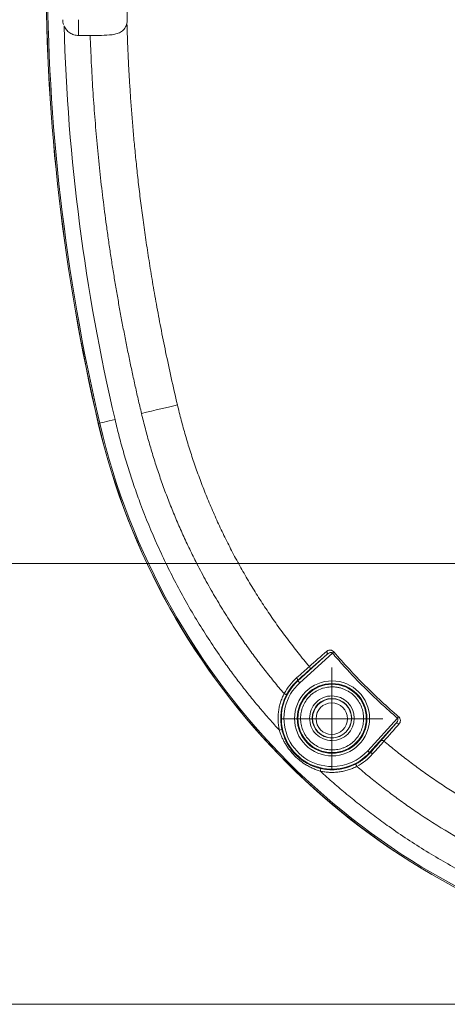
# Model space of a CAD drawing. Header units: millimetres. Extents: x 0 to 420, y 0 to 297.
# Tile 3 of 106: x 44 to 64, y 26 to 72. Entities that reach past the tile are written whole.
import ezdxf

# ---------------------------------------------------------------- set-up
doc = ezdxf.new("R2010")
doc.units = ezdxf.units.MM
doc.styles.add('SLDTEXTSTYLE0', font='TXT', dxfattribs={"width": 0.75})
doc.dimstyles.new('SLDDIMSTYLE1', dxfattribs={"dimtxt": 3.5, "dimasz": 3.302, "dimexe": 0, "dimexo": 0.0625, "dimgap": 0.875, "dimtad": 2, "dimdec": 6, "dimlfac": 2, "dimrnd": 1e-09, "dimzin": 12, "dimdsep": 46, "dimtxsty": 'SLDTEXTSTYLE0', "dimsah": 1, "dimcen": 0.09, "dimadec": 0, "dimazin": 3, "dimtfac": 1, "dimtofl": 0, "dimtmove": 0, "dimatfit": 3, "dimfxl": 1, "dimfrac": 2, "dimtolj": 1, "dimtzin": 12, "dimarcsym": 0})

# ---------------------------------------------------------------- blocks, each defined once
blk = doc.blocks.new('_D_2')
at = {"color": 7, "linetype": 'Continuous', "lineweight": 0}
for p, q in [((93.373, 123.998), (26.905, 123.998)), ((27.905, 123.998), (27.905, 25.511)), ((93.373, 25.511), (26.905, 25.511))]:
    blk.add_line(p, q, dxfattribs=at)
for points in [[(27.905, 123.998), (27.397, 120.696), (28.413, 120.696)], [(27.905, 25.511), (28.413, 28.813), (27.397, 28.813)]]:
    blk.add_solid(points, dxfattribs=at)
at = {"color": 7, "linetype": 'Continuous', "lineweight": 0, "insert": (23.393, 70.876), "char_height": 3.5, "attachment_point": 1, "rotation": 90, "style": 'SLDTEXTSTYLE0'}
blk.add_mtext('197', dxfattribs=at)
blk = doc.blocks.new('_D_4')
at = {"color": 7, "linetype": 'Continuous', "lineweight": 0}
for p, q in [((93.373, 103.005), (36.013, 103.005)), ((37.013, 103.005), (37.013, 46.505)), ((93.373, 46.505), (36.013, 46.505))]:
    blk.add_line(p, q, dxfattribs=at)
for points in [[(37.013, 103.005), (36.505, 99.703), (37.521, 99.703)], [(37.013, 46.505), (37.521, 49.807), (36.505, 49.807)]]:
    blk.add_solid(points, dxfattribs=at)
at = {"color": 7, "linetype": 'Continuous', "lineweight": 0, "insert": (32.502, 70.876), "char_height": 3.5, "attachment_point": 1, "rotation": 90, "style": 'SLDTEXTSTYLE0'}
blk.add_mtext('113', dxfattribs=at)
blk = doc.blocks.new('SW_CENTERMARKSYMBOL_0')
at = {"color": 0, "linetype": 'Continuous', "lineweight": 0}
for p, q in [((0, 1.25), (0, 2.4325)), ((0, 0), (0, 1.25)), ((-1.25, 0), (-2.4325, 0)), ((0, 0), (-1.25, 0)), ((0, 0), (0, -1.25)), ((0, 0), (1.25, 0)), ((1.25, 0), (2.4325, 0)), ((0, -1.25), (0, -2.4325))]:
    blk.add_line(p, q, dxfattribs=at)

msp = doc.modelspace()

# ---------------------------------------------------------------- linework, layer by layer
at = {"color": 7, "linetype": 'Continuous', "lineweight": 15}
for p, q in [((46.67302448, 72.40471), (46.67302448, 71.65470475)), ((46.67302448, 71.65470475), (47.22703475, 71.65470475)), ((47.6183318, 53.17627395), (47.68009338, 53.19071317)), ((57.20525835, 40.82380736), (58.76191933, 42.23794246)), ((57.12121952, 40.91631377), (58.49906657, 42.16801131)), ((58.49906657, 42.16801131), (57.68057186, 41.44973064)), ((57.10267689, 40.93671346), (57.12121952, 40.91631377)), ((61.85626093, 39.14359713), (60.44211652, 37.58694733)), ((61.78632606, 38.88075555), (60.53462479, 37.50290478)), ((61.06804352, 38.06224967), (61.78632606, 38.88075555)), ((60.53462479, 37.50290478), (60.55503566, 37.48436773))]:
    msp.add_line(p, q, dxfattribs=at)
at = {"color": 7, "linetype": 'Continuous', "lineweight": 15, "flags": 128}
for points in [[(49.6713132, 53.64962423), (49.90807775, 53.70589102), (50.14259223, 53.76160646), (50.3726289, 53.81627882), (50.59600849, 53.86935676), (50.81060011, 53.92034853), (51.01437349, 53.9687773), (51.20539147, 54.01416624), (51.38183612, 54.05608321)], [(47.68009338, 53.19071317), (47.69627604, 53.19449807), (47.73929197, 53.20455635), (47.80752439, 53.22050059), (47.89841402, 53.24174965), (48.00853733, 53.26749886), (48.13376296, 53.29677964), (48.26937843, 53.32847441), (48.41029126, 53.36142087)], [(58.76191933, 42.23794246), (58.77112265, 42.24584008), (58.7802403, 42.25367809), (58.78918472, 42.26135219), (58.7978721, 42.26880277), (58.80621861, 42.27597023), (58.8141479, 42.28278006), (58.82158357, 42.28915775), (58.82845674, 42.29505861)], [(57.05454241, 41.05960334), (57.06977512, 41.0411557), (57.08311539, 41.02226103), (57.09406961, 41.00361968), (57.10223172, 40.985932), (57.10729997, 40.96983874), (57.10908625, 40.95595086), (57.10752722, 40.94477499), (57.10267689, 40.93671346)], [(57.12121952, 40.91631377), (57.12308217, 40.91425741), (57.12803308, 40.90880359), (57.13588599, 40.90016091), (57.1463466, 40.88865722), (57.15902004, 40.87469483), (57.17343319, 40.85883999), (57.18904029, 40.84165895), (57.20525835, 40.82380736)], [(56.57122139, 40.2493974), (56.56876083, 40.250664), (56.56221736, 40.25404656), (56.55183684, 40.25939608), (56.53801042, 40.26653374), (56.52125966, 40.27516151), (56.50221038, 40.28499628), (56.48157973, 40.29563571), (56.46014441, 40.30669237)], [(61.85626093, 39.14359713), (61.86416227, 39.15280605), (61.87198911, 39.16192556), (61.87966693, 39.17086626), (61.88712496, 39.17955363), (61.89429056, 39.18789828), (61.90109666, 39.1958257), (61.90747995, 39.20326138), (61.91338081, 39.21014572)], [(60.44211652, 37.58694733), (60.45996811, 37.57071996), (60.47715101, 37.55511845), (60.49301516, 37.54070902), (60.50696637, 37.52802814), (60.51848125, 37.51756752), (60.52712578, 37.50971461), (60.53257588, 37.50476742), (60.53462479, 37.50290478)], [(60.67792553, 37.43622208), (60.65947231, 37.45146597), (60.64057577, 37.46480251), (60.62193628, 37.47575486), (60.60424674, 37.4839207), (60.58815721, 37.48898709), (60.57426747, 37.49077523), (60.56308973, 37.48921061), (60.55503566, 37.48436773)], [(58.18683509, 36.61723936), (58.19207843, 36.6407832), (58.1971262, 36.66343296), (58.20178654, 36.68435419), (58.20588436, 36.70275712), (58.20926692, 36.71794141), (58.21180571, 36.7293408), (58.21340572, 36.73652316), (58.21400922, 36.73923517)], [(59.92500339, 36.84182966), (59.91394859, 36.86325753), (59.90330729, 36.88389564), (59.8934837, 36.90293932), (59.88484289, 36.91968823), (59.87771269, 36.93351651), (59.87235945, 36.94390262), (59.86898433, 36.95044423), (59.86771401, 36.95290292)]]:
    msp.add_lwpolyline(points, dxfattribs=at)
at = {"color": 8, "linetype": 'Continuous', "lineweight": 15, "flags": 128}
msp.add_lwpolyline([(47.6183318, 53.17627395), (47.6142228, 53.17532027), (47.61188332, 53.17476893)], dxfattribs=at)
at = {"color": 7, "linetype": 'Continuous', "lineweight": 15}
for centre, radius in [((58.74604764, 39.12773119), 1.66213009), ((58.74604764, 39.12773119), 1.6271438), ((58.73916652, 39.13461232), 0.94031126), ((58.73916652, 39.13461232), 0.92721996), ((58.73916652, 39.13461232), 0.92720092), ((58.73228539, 39.11396895), 0.75)]:
    msp.add_circle(centre, radius, dxfattribs=at)
for centre, radius, start, end in [((139.92302399, 74.75470755), 94.8, 166.842040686, 193.157959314), ((139.92302399, 74.75470755), 94.79337819, 166.842040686, 193.157959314), ((139.92302399, 74.75470755), 94.72995127, 166.842040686, 193.157959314), ((46.67302399, 72.40470755), 0.75, 180, 197.869208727), ((80.47581891, 60.85750247), 33.75, 193.157959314, 256.842040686), ((80.47581891, 60.85750247), 33.74337819, 193.157959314, 256.842040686), ((80.47581891, 60.85750247), 33.67995127, 193.157959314, 256.842040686), ((58.40780615, 42.2330958), 0.11209127, 324.504550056, 48.527259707), ((57.58928762, 41.51481997), 0.11211348, 324.509602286, 48.545179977), ((58.74604764, 39.12773119), 2.4164177, 132.253487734, 317.746512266), ((58.74604764, 39.12773119), 2.44704022, 152.717564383, 192.557632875), ((57.11342974, 34.91566514), 3.756859, 101.607195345, 103.513399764), ((61.85140525, 38.78946396), 0.11211359, 41.48011626, 125.483995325), ((61.13313555, 37.97099813), 0.11208842, 41.44383365, 125.501222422), ((58.74604764, 39.12773119), 2.44704022, 257.442367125, 297.282435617)]:
    msp.add_arc(centre, radius, start, end, dxfattribs=at)
for points, knots in [([(48.99025919, 77.10470755), (48.96946359, 76.33145264), (48.95881043, 75.54964157), (48.95881043, 73.95977352), (48.96946359, 73.17796245), (48.99025919, 72.40470755)], [0.490977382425, 0.490977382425, 0.490977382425, 0.490977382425, 0.499999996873, 0.499999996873, 0.509022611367, 0.509022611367, 0.509022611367, 0.509022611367]), ([(47.22703571, 71.65470755), (47.40854772, 71.65470755), (47.58707472, 71.65396799), (47.93821303, 71.6599391), (48.11172557, 71.66664663), (48.35468525, 71.70291737), (48.43386916, 71.71970089), (48.58325491, 71.7682212), (48.6530528, 71.79959332), (48.78102096, 71.88586793), (48.83685861, 71.93943035), (48.92700651, 72.07406108), (48.959673, 72.15336823), (48.97679206, 72.24137401)], [0, 0, 0, 0, 0.25, 0.25, 0.5, 0.5, 0.625, 0.625, 0.75, 0.75, 0.875, 0.875, 1, 1, 1, 1]), ([(48.9767926, 72.24137396), (48.98358236, 72.02095105), (48.99736761, 71.57342622), (49.0249884, 70.89220432), (49.05858302, 70.19069894), (49.09908286, 69.46842887), (49.14684878, 68.72482688), (49.2025817, 67.95927823), (49.2669398, 67.17108049), (49.34063249, 66.35939462), (49.42439788, 65.52322895), (49.51900894, 64.66138385), (49.62532088, 63.77228379), (49.74460709, 62.85394265), (49.87824513, 61.90392397), (50.02772729, 60.9194451), (50.19468554, 59.8973352), (50.38091274, 58.83348539), (50.58911487, 57.72256623), (50.82310256, 56.5575019), (51.08578889, 55.32837353), (51.28111368, 54.48895299), (51.38183687, 54.05608877)], [0, 0, 0, 0, 0.0360035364, 0.0730980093, 0.1113071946, 0.1506628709, 0.1912009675, 0.2329578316, 0.275976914, 0.320310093, 0.3660182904, 0.4131720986, 0.4618596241, 0.5122060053, 0.564358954, 0.6184854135, 0.674772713, 0.7334384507, 0.7948086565, 0.85929597, 0.9274431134, 1, 1, 1, 1]), ([(46.67302399, 71.65470755), (46.59872631, 71.65470755), (46.52626836, 71.66551027), (46.38496185, 71.70830965), (46.31786094, 71.74005701), (46.19559747, 71.82164232), (46.14011404, 71.87190372), (46.04703785, 71.98516698), (46.00834444, 72.04943125), (45.97995104, 72.11808954)], [0, 0, 0, 0, 0.25, 0.25, 0.5, 0.5, 0.75, 0.75, 1, 1, 1, 1]), ([(49.6713146, 53.64962364), (49.61750745, 53.87824808), (49.50994784, 54.33526461), (49.35519006, 55.02195847), (49.20536176, 55.70904728), (49.06092773, 56.39664148), (48.9217636, 57.08471151), (48.78790266, 57.77326527), (48.65933601, 58.46230064), (48.53606603, 59.15181818), (48.4180921, 59.84181773), (48.30541435, 60.53229935), (48.19803286, 61.22326291), (48.09594724, 61.91470882), (47.97122232, 62.80635109), (47.83057171, 63.89840598), (47.68274009, 65.19119056), (47.55362268, 66.48392726), (47.44309628, 67.77660998), (47.35161804, 69.06925493), (47.27748527, 70.3618025), (47.24384802, 71.22384703), (47.22703571, 71.65470755)], [0, 0, 0, 0, 0.03871479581, 0.0773902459, 0.11602851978, 0.15463179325, 0.193202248, 0.23174207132, 0.27025345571, 0.30873859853, 0.34719970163, 0.38563897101, 0.42405861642, 0.46246085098, 0.50084789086, 0.57246233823, 0.64395010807, 0.71532574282, 0.78660385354, 0.85779911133, 0.92892623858, 1, 1, 1, 1]), ([(51.38183687, 54.05608877), (51.41083264, 53.93546572), (51.46899494, 53.6935093), (51.56222911, 53.33093519), (51.66024132, 52.96738815), (51.76350068, 52.60306776), (51.87195082, 52.2380477), (51.98567625, 51.87243419), (52.10472221, 51.5063233), (52.22914338, 51.13981253), (52.35899065, 50.77299765), (52.49431344, 50.40597759), (52.63515214, 50.03886873), (52.78152886, 49.67180492), (52.93345898, 49.30493697), (53.0909559, 48.9384174), (53.25403257, 48.57239695), (53.42270142, 48.20702463), (53.5969744, 47.84244774), (53.77686291, 47.47881177), (53.96237802, 47.11626062), (54.15352832, 46.75493871), (54.35031471, 46.39500714), (54.55268915, 46.03662725), (54.76059063, 45.67997559), (54.97395671, 45.32523199), (55.1927251, 44.97257393), (55.41683392, 44.62217669), (55.64622179, 44.27421342), (55.88082732, 43.92885483), (56.12059081, 43.58627043), (56.36544796, 43.24662422), (56.61534671, 42.91009953), (56.87014929, 42.57683157), (57.12981755, 42.24706006), (57.39380264, 41.92059927), (57.57360969, 41.70609117), (57.66350953, 41.59884153)], [0, 0, 0, 0, 0.0264324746, 0.0530205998, 0.0797623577, 0.1066560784, 0.1337002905, 0.1608937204, 0.1882352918, 0.2157241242, 0.2433595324, 0.2711410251, 0.2990674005, 0.3271342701, 0.355336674, 0.3836698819, 0.4121293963, 0.4407109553, 0.4694105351, 0.4982243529, 0.5271488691, 0.5561807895, 0.5853164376, 0.614548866, 0.6438701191, 0.6732724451, 0.7027483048, 0.7322903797, 0.7618915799, 0.791545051, 0.8212441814, 0.8509826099, 0.8807541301, 0.9105509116, 0.9403636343, 0.97018304, 1, 1, 1, 1]), ([(56.46014377, 40.30668686), (56.3780499, 40.40320309), (56.21393265, 40.59615268), (55.97223563, 40.88915128), (55.73397092, 41.18458927), (55.49945003, 41.48273341), (55.26858958, 41.78351227), (55.04141198, 42.08694496), (54.81791102, 42.3930263), (54.59808917, 42.70175786), (54.38194285, 43.0131384), (54.06316652, 43.48431776), (53.65138318, 44.12104997), (53.16081216, 44.93142356), (52.69497088, 45.75539647), (52.28373492, 46.53633985), (51.92184375, 47.2703148), (51.60453025, 47.95400618), (51.30395201, 48.643983), (51.02010024, 49.34024111), (50.7529703, 50.04277906), (50.50259147, 50.75160297), (50.26885277, 51.46668577), (50.05217071, 52.18812567), (49.85098727, 52.91555181), (49.73125372, 53.40473598), (49.6713146, 53.64962364)], [0, 0, 0, 0, 0.025152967, 0.0502843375, 0.0753976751, 0.100496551, 0.1255845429, 0.1506652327, 0.1757422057, 0.2008190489, 0.225899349, 0.2509866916, 0.3137486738, 0.3764050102, 0.4390111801, 0.5016227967, 0.5515876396, 0.6014496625, 0.6512367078, 0.7009767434, 0.7506978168, 0.8004280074, 0.8501953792, 0.9000279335, 0.9499535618, 1, 1, 1, 1]), ([(48.41029301, 53.36141937), (48.44279154, 53.22467567), (48.50776776, 52.95127602), (48.61183584, 52.54290623), (48.72069242, 52.13600427), (48.83481367, 51.73068149), (48.95407208, 51.32690811), (49.07850175, 50.92469218), (49.20809367, 50.5240314), (49.34284972, 50.12492719), (49.48277137, 49.7273763), (49.82294127, 48.79890196), (50.41466327, 47.35822949), (51.34735768, 45.44901081), (52.40082462, 43.60356239), (53.31040815, 42.22555863), (53.99967058, 41.27258512), (54.4232021, 40.71257922), (54.85834203, 40.16193399), (55.30536186, 39.6208882), (55.76326104, 39.08852543), (56.07807472, 38.74190786), (56.23555486, 38.56851838)], [0, 0, 0, 0, 0.0249216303, 0.0498272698, 0.0747209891, 0.0996068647, 0.124488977, 0.1493714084, 0.1742582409, 0.1991535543, 0.2240614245, 0.2489859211, 0.3744857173, 0.5000014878, 0.6255012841, 0.7510170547, 0.7925434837, 0.8340330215, 0.8755045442, 0.9169769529, 0.9584691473, 1, 1, 1, 1]), ([(58.48203968, 42.31708199), (58.4892757, 42.32305029), (58.50363093, 42.33489055), (58.52743713, 42.34950777), (58.56969122, 42.36976714), (58.62346751, 42.38205396), (58.6875697, 42.3777351), (58.73767077, 42.36309816), (58.78708715, 42.33698338), (58.81481031, 42.30889256), (58.82845732, 42.29506456)], [0, 0, 0, 0, 0.08420811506, 0.16705686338, 0.24907597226, 0.49851244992, 0.62835303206, 0.74906915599, 0.87647663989, 1, 1, 1, 1]), ([(58.76191929, 42.23794458), (58.75876872, 42.24133529), (58.75231949, 42.24827613), (58.73970661, 42.25577989), (58.72518208, 42.261061), (58.70863525, 42.26383739), (58.68574811, 42.26411977), (58.65534921, 42.25907133), (58.61329506, 42.24477494), (58.55833631, 42.21616461), (58.52101617, 42.18584299), (58.49906657, 42.16800954)], [0, 0, 0, 0, 0.0428789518, 0.0877736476, 0.136562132, 0.1907188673, 0.2513277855, 0.3640309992, 0.5010752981, 0.7065607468, 1, 1, 1, 1]), ([(58.76191929, 42.23794458), (58.84162744, 42.14577524), (59.0009798, 41.9615105), (59.24432829, 41.6890662), (59.49069969, 41.41968017), (59.74041206, 41.15362549), (59.99338015, 40.89082898), (60.24962712, 40.63131068), (60.50914543, 40.37506371), (60.77194194, 40.12209562), (61.03799661, 39.87238324), (61.30738265, 39.62601185), (61.57982694, 39.38266336), (61.76409168, 39.22331099), (61.85626102, 39.14360284)], [0, 0, 0, 0, 0.08345612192, 0.16684530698, 0.25018090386, 0.33347628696, 0.41674485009, 0.5, 0.58325514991, 0.66652371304, 0.74981909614, 0.83315469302, 0.91654387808, 1, 1, 1, 1]), ([(57.68057211, 41.44972724), (57.66172561, 41.43317437), (57.62415697, 41.40017788), (57.56517284, 41.34819029), (57.50454315, 41.29462368), (57.44206602, 41.23928799), (57.3777941, 41.18223264), (57.31172124, 41.12345216), (57.24382383, 41.06292294), (57.1742078, 41.00074982), (57.12657383, 40.95811043), (57.10267732, 40.93671955)], [0, 0, 0, 0, 0.1120914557, 0.2234431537, 0.3342643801, 0.4447674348, 0.5551664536, 0.6656761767, 0.7765107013, 0.8878822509, 1, 1, 1, 1]), ([(58.74604764, 36.83629446), (58.28349769, 36.83629446), (57.83174214, 36.97629441), (57.068764, 37.49943319), (56.77534682, 37.87036368), (56.44191099, 38.73328335), (56.40967364, 39.20513483), (56.62264793, 40.10538577), (56.86288946, 40.51277635), (57.20525839, 40.82380042)], [0, 0, 0, 0, 0.25, 0.25, 0.5, 0.5, 0.75, 0.75, 1, 1, 1, 1]), ([(57.05454265, 41.05960982), (56.94031996, 40.95760934), (56.82883935, 40.84052013), (56.62814923, 40.58763493), (56.53833854, 40.45197439), (56.46014377, 40.30668686)], [0, 0, 0, 0, 0.5, 0.5, 1, 1, 1, 1]), ([(57.10267732, 40.93671955), (57.08246827, 40.91827214), (57.0420942, 40.88141749), (56.98283779, 40.8223721), (56.92486824, 40.76067946), (56.86841707, 40.69606378), (56.81362535, 40.62860784), (56.76066877, 40.55830553), (56.70969431, 40.48519743), (56.66094737, 40.40927788), (56.61431907, 40.33073579), (56.58563773, 40.27660588), (56.57122157, 40.24939845)], [0, 0, 0, 0, 0.098984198, 0.1977527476, 0.2964727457, 0.395311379, 0.4944350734, 0.5940086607, 0.6941945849, 0.7951521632, 0.8970369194, 1, 1, 1, 1]), ([(58.74604764, 40.91484225), (58.27208973, 40.91484225), (57.81750814, 40.72654839), (57.14723044, 40.05627069), (56.95893658, 39.6016891), (56.95893658, 38.65377329), (57.14723044, 38.1991917), (57.81750814, 37.528914), (58.27208973, 37.34062014), (58.74604764, 37.34062014)], [0, 0, 0, 0, 0.25, 0.25, 0.5, 0.5, 0.75, 0.75, 1, 1, 1, 1]), ([(58.74604764, 37.34062014), (59.73238105, 37.34062014), (60.53315869, 38.14139778), (60.53315869, 40.11406461), (59.73238105, 40.91484225), (58.74604764, 40.91484225)], [0, 0, 0, 0, 0.5, 0.5, 1, 1, 1, 1]), ([(58.74604764, 37.62556835), (58.71889425, 37.625979), (58.66478097, 37.62679737), (58.58405125, 37.63349106), (58.50413134, 37.64419915), (58.42502259, 37.65930626), (58.34672926, 37.67870744), (58.26924529, 37.70243737), (58.12252758, 37.75607515), (57.9152075, 37.86289656), (57.67675444, 38.05829061), (57.48123944, 38.29687487), (57.34353706, 38.56396946), (57.26126702, 38.8444649), (57.23519821, 39.127643), (57.26124891, 39.41090768), (57.34347096, 39.69132803), (57.48119074, 39.95851045), (57.67662491, 40.197039), (57.91514216, 40.39254177), (58.14050555, 40.50861098), (58.32648445, 40.57263761), (58.46407388, 40.60558881), (58.60421766, 40.62614857), (58.69862577, 40.62864171), (58.74604764, 40.62989404)], [0, 0, 0, 0, 0.0172804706, 0.0344377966, 0.0515217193, 0.068582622, 0.0856710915, 0.1028374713, 0.1201314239, 0.1850816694, 0.2500887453, 0.3150390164, 0.3800461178, 0.440002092, 0.5000143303, 0.5599703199, 0.6199825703, 0.6849328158, 0.7499398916, 0.8148901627, 0.8798972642, 0.9100477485, 0.9399348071, 0.9698288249, 1, 1, 1, 1]), ([(58.74604764, 40.62989404), (58.77320103, 40.62948339), (58.8273143, 40.62866502), (58.90804402, 40.62197133), (58.98796394, 40.61126324), (59.06707269, 40.59615613), (59.14536602, 40.57675495), (59.22284999, 40.55302502), (59.36956769, 40.49938724), (59.57688777, 40.39256582), (59.81534083, 40.19717178), (60.01085583, 39.95858752), (60.14855821, 39.69149293), (60.23082826, 39.41099749), (60.25689706, 39.12781939), (60.23084637, 38.8445547), (60.14862432, 38.56413436), (60.01090453, 38.29695194), (59.81547036, 38.05842339), (59.57695311, 37.86292062), (59.35158973, 37.74685141), (59.16561083, 37.68282478), (59.02802139, 37.64987358), (58.88787762, 37.62931382), (58.79346951, 37.62682068), (58.74604764, 37.62556835)], [0, 0, 0, 0, 0.0172804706, 0.0344377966, 0.0515217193, 0.068582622, 0.0856710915, 0.1028374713, 0.1201314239, 0.1850816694, 0.2500887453, 0.3150390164, 0.3800461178, 0.440002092, 0.5000143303, 0.5599703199, 0.6199825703, 0.6849328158, 0.7499398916, 0.8148901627, 0.8798972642, 0.9100477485, 0.9399348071, 0.9698288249, 1, 1, 1, 1]), ([(56.23555486, 38.56851838), (56.2278503, 38.60522086), (56.21248424, 38.67842069), (56.19548935, 38.78910778), (56.18304702, 38.89995331), (56.17557808, 39.01104979), (56.1729705, 39.12237129), (56.17525444, 39.23392214), (56.18242067, 39.34570359), (56.19843108, 39.49446194), (56.2301089, 39.67852104), (56.28744674, 39.8944542), (56.36238388, 40.10518784), (56.42747264, 40.23934636), (56.46014377, 40.30668686)], [0, 0, 0, 0, 0.0629072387, 0.1254628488, 0.1877845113, 0.2499912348, 0.3122026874, 0.37453851, 0.4371176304, 0.500057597, 0.6254925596, 0.7499912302, 0.8745087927, 1, 1, 1, 1]), ([(58.73916652, 40.19990454), (58.45664145, 40.19990454), (58.18566655, 40.08766306), (57.78611577, 39.68811228), (57.67387429, 39.41713738), (57.67387429, 38.85208725), (57.78611577, 38.58111235), (58.18566655, 38.18156157), (58.45664145, 38.06932009), (58.73916652, 38.06932009)], [0, 0, 0, 0, 0.25, 0.25, 0.5, 0.5, 0.75, 0.75, 1, 1, 1, 1]), ([(58.73916652, 38.06932009), (59.32711728, 38.06932009), (59.80445874, 38.54666155), (59.80445874, 39.72256308), (59.32711728, 40.19990454), (58.73916652, 40.19990454)], [0, 0, 0, 0, 0.5, 0.5, 1, 1, 1, 1]), ([(61.78632598, 38.88075013), (61.79616812, 38.89235161), (61.81447731, 38.91393367), (61.83638364, 38.94656961), (61.8526874, 38.97533014), (61.866736, 39.00550507), (61.877382, 39.03709881), (61.88306233, 39.07108234), (61.88151146, 39.10046083), (61.87334992, 39.12603755), (61.86172772, 39.13798375), (61.85626102, 39.14360284)], [0, 0, 0, 0, 0.1579947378, 0.2939152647, 0.4078051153, 0.4997412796, 0.6367495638, 0.749508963, 0.8466523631, 0.9278703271, 1, 1, 1, 1]), ([(61.91338101, 39.21014088), (61.92051131, 39.20355086), (61.93470369, 39.19043388), (61.95281303, 39.16806227), (61.96813491, 39.14408519), (61.98374778, 39.11153103), (61.9960246, 39.06949487), (62.00011852, 39.00673694), (61.98576441, 38.93206415), (61.95258473, 38.88704309), (61.93539843, 38.86372324)], [0, 0, 0, 0, 0.0620273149, 0.12346099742, 0.18587523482, 0.25077116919, 0.37137773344, 0.50121296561, 0.74163999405, 1, 1, 1, 1]), ([(58.18683482, 36.61723842), (58.15423499, 36.62709272), (58.08898154, 36.6468176), (57.99249268, 36.68091937), (57.89708101, 36.71841693), (57.8028891, 36.75964754), (57.70991692, 36.80451264), (57.61817926, 36.85301774), (57.45333426, 36.94780076), (57.22676147, 37.10344197), (56.95795525, 37.34173119), (56.72003026, 37.61066686), (56.55024719, 37.85839773), (56.43285705, 38.06910775), (56.35548539, 38.23178976), (56.28854933, 38.39796579), (56.25319468, 38.51174796), (56.23555486, 38.56851838)], [0, 0, 0, 0, 0.0354726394, 0.0710037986, 0.1066292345, 0.142384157, 0.1783031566, 0.2144201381, 0.2507682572, 0.3769481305, 0.5005912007, 0.6240477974, 0.7500638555, 0.813310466, 0.8759275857, 0.9380953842, 1, 1, 1, 1]), ([(56.357546, 38.59569193), (56.36349342, 38.57010573), (56.37579536, 38.517182), (56.39823688, 38.43604361), (56.42491867, 38.35058732), (56.45851697, 38.25581733), (56.51343879, 38.11967562), (56.592083, 37.95853359), (56.69069824, 37.79399328), (56.82294212, 37.60516581), (57.0088682, 37.39045186), (57.22339699, 37.20463377), (57.41263797, 37.07219035), (57.57487771, 36.97496763), (57.73601956, 36.89596746), (57.90055732, 36.82949332), (58.04958945, 36.77912409), (58.16192328, 36.75186746), (58.21400837, 36.73922956)], [0, 0, 0, 0, 0.0283745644, 0.0586912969, 0.0909626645, 0.1251991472, 0.1675260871, 0.2501254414, 0.3194131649, 0.3753484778, 0.4996800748, 0.6250983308, 0.6807779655, 0.7497287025, 0.8300120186, 0.8751665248, 0.9421192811, 1, 1, 1, 1]), ([(60.555036, 37.48436088), (60.57642687, 37.50825738), (60.61906626, 37.55589136), (60.68123938, 37.62550739), (60.74176861, 37.69340479), (60.80054908, 37.75947766), (60.85760443, 37.82374958), (60.91294012, 37.88622671), (60.96650673, 37.94685639), (61.01849432, 38.00584053), (61.05149082, 38.04340916), (61.06804369, 38.06225567)], [0, 0, 0, 0, 0.1121177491, 0.2234892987, 0.3343238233, 0.4448335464, 0.5552325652, 0.6657356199, 0.7765568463, 0.8879085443, 1, 1, 1, 1]), ([(61.21715797, 38.04519309), (61.31096062, 37.96648479), (61.49857578, 37.80905991), (61.78360939, 37.57729411), (62.0712075, 37.34880573), (62.36152857, 37.12400234), (62.65439689, 36.90289672), (62.94973432, 36.68560777), (63.24742027, 36.47218471), (63.54734179, 36.26266966), (63.84938717, 36.05710308), (64.15344346, 35.85552566), (64.45939643, 35.65797829), (64.76713058, 35.46450207), (65.07652912, 35.27513837), (65.38747395, 35.08992874), (65.69984569, 34.90891498), (66.01352368, 34.73213915), (66.32838817, 34.55964209), (66.64433054, 34.39145916), (66.96124214, 34.22759263), (67.27902547, 34.06803686), (67.59758471, 33.91278471), (67.916823, 33.76182871), (68.2366425, 33.6151611), (68.55694432, 33.47277384), (68.87762855, 33.33465858), (69.19859429, 33.20080669), (69.51973957, 33.07120927), (69.84096154, 32.94585689), (70.16216297, 32.82473808), (70.48325921, 32.70783313), (70.80417786, 32.59511137), (71.12485478, 32.48653918), (71.44522562, 32.38208185), (71.76522557, 32.28170472), (72.08478872, 32.18537049), (72.40385039, 32.09304916), (72.7223384, 32.004681), (73.04020547, 31.92031381), (73.35730841, 31.83959477), (73.56888791, 31.78883496), (73.67440522, 31.76352043)], [0, 0, 0, 0, 0.0260895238, 0.05218178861, 0.07827069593, 0.10435006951, 0.13041366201, 0.15645536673, 0.1824705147, 0.20845498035, 0.23440449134, 0.26031462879, 0.28618083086, 0.31199839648, 0.33776248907, 0.36346814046, 0.38911025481, 0.4146836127, 0.44018287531, 0.46560315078, 0.49094179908, 0.51619666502, 0.54136544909, 0.56644570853, 0.59143485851, 0.61633017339, 0.64112878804, 0.66582769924, 0.69042376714, 0.71491371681, 0.73929417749, 0.76356307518, 0.7877200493, 0.81176474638, 0.83569669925, 0.85951532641, 0.88321993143, 0.90680970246, 0.93028371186, 0.95364091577, 0.97688015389, 1, 1, 1, 1]), ([(59.86771489, 36.95290513), (59.89492232, 36.96732129), (59.94905224, 36.99600263), (60.02759432, 37.04263092), (60.10351387, 37.09137786), (60.17662197, 37.14235233), (60.24692428, 37.1953089), (60.31438022, 37.25010062), (60.3789959, 37.3065518), (60.44068854, 37.36452134), (60.49973394, 37.42377776), (60.53658858, 37.46415183), (60.555036, 37.48436088)], [0, 0, 0, 0, 0.1029630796, 0.2048478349, 0.3058054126, 0.4059913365, 0.5055649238, 0.6046886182, 0.7035272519, 0.8022472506, 0.901015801, 1, 1, 1, 1]), ([(59.92500331, 36.84182732), (60.06952153, 36.91960805), (60.20888862, 37.01190344), (60.46144954, 37.2128627), (60.57536973, 37.32138083), (60.67792626, 37.4362262)], [0, 0, 0, 0, 0.5, 0.5, 1, 1, 1, 1]), ([(59.92500331, 36.84182732), (59.89146453, 36.82504688), (59.82457444, 36.7915798), (59.72184225, 36.74700898), (59.61779969, 36.70680094), (59.51225029, 36.67133917), (59.40524762, 36.6405219), (59.29677981, 36.61437721), (59.18684803, 36.59289585), (59.03890575, 36.57056955), (58.85283979, 36.55442348), (58.62942441, 36.55499305), (58.40656445, 36.57390552), (58.26026795, 36.60275666), (58.18683482, 36.61723842)], [0, 0, 0, 0, 0.0629072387, 0.1254628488, 0.1877845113, 0.2499912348, 0.3122026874, 0.37453851, 0.4371176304, 0.500057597, 0.6254925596, 0.7499912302, 0.8745087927, 1, 1, 1, 1]), ([(58.18683482, 36.61723842), (58.29064693, 36.5224859), (58.49820454, 36.33304167), (58.81402666, 36.05402118), (59.13298126, 35.77890861), (59.4553993, 35.50806396), (59.78119213, 35.24139085), (60.11038341, 34.97891514), (60.44296699, 34.72062986), (60.77894362, 34.46653722), (61.11831635, 34.21663538), (61.92198114, 33.64052509), (63.2218116, 32.78255489), (65.06716406, 31.72912757), (66.97646948, 30.79637611), (68.50379724, 30.16907517), (69.60982681, 29.76915041), (70.27506193, 29.54454457), (70.94462585, 29.33420894), (71.61860865, 29.13849366), (72.29669887, 28.95607815), (72.75198617, 28.84669407), (72.97973581, 28.79197657)], [0, 0, 0, 0, 0.0249216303, 0.0498272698, 0.0747209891, 0.0996068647, 0.1244889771, 0.1493714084, 0.1742582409, 0.1991535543, 0.2240614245, 0.2489859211, 0.3744857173, 0.5000014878, 0.6255012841, 0.7510170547, 0.7925434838, 0.8340330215, 0.8755045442, 0.9169769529, 0.9584691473, 1, 1, 1, 1]), ([(73.26794008, 30.05299816), (73.14491526, 30.08267419), (72.89900666, 30.14199221), (72.53170157, 30.23643162), (72.16583209, 30.33480147), (71.80149213, 30.43749681), (71.43865658, 30.54441192), (71.07733224, 30.65557511), (70.71751709, 30.77097874), (70.35921254, 30.89062509), (70.00241514, 31.01451262), (69.17458754, 31.31307246), (67.89076403, 31.82829454), (66.18449607, 32.63354045), (64.52709814, 33.53947414), (63.24563671, 34.34243192), (62.31045741, 34.98378686), (61.69772099, 35.42579547), (61.09570249, 35.88270142), (60.50334534, 36.35328562), (60.11788009, 36.67889891), (59.92500331, 36.84182732)], [0, 0, 0, 0, 0.0251239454, 0.0502190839, 0.0752889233, 0.1003369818, 0.125366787, 0.1503818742, 0.175385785, 0.2003820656, 0.2253742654, 0.2503659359, 0.3750885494, 0.4998224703, 0.6247209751, 0.749855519, 0.7998480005, 0.8498302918, 0.8998308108, 0.9498779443, 1, 1, 1, 1])]:
    msp.add_open_spline(points, degree=3, knots=knots, dxfattribs=at)
for points in [[(48.97679259, 72.24137391), (48.98716203, 72.29468393), (48.99175446, 72.3491083), (48.99025919, 72.40470755)], [(48.41029301, 53.36141937), (46.97151671, 59.51598277), (46.15727317, 65.80007682), (45.97995104, 72.11808954)], [(57.66350953, 41.59884153), (57.93607466, 41.83858265), (58.20891827, 42.07799626), (58.48203968, 42.31708199)], [(58.82845732, 42.29506456), (59.30130847, 41.74424887), (60.29221792, 40.67390148), (61.36256532, 39.68299202), (61.91338101, 39.21014088)], [(57.66350953, 41.59884153), (57.48647492, 41.4437892), (57.28274518, 41.26339391), (57.05454265, 41.05960982)], [(61.93539843, 38.86372324), (61.6963127, 38.59060183), (61.4568991, 38.31775821), (61.21715797, 38.04519309)], [(60.67792626, 37.4362262), (60.88171035, 37.66442874), (61.06210564, 37.86815848), (61.21715797, 38.04519309)], [(60.44211686, 37.58694194), (60.00784251, 37.10890164), (59.39189339, 36.83629446), (58.74604764, 36.83629446)]]:
    msp.add_open_spline(points, degree=3, dxfattribs=at)

# ---------------------------------------------------------------- block references
at = {"color": 7, "linetype": 'Continuous', "lineweight": 0}
msp.add_blockref('SW_CENTERMARKSYMBOL_0', (58.73228539, 39.11396895), dxfattribs=at)

# ---------------------------------------------------------------- dimensions: what is measured, and where the dimension line sits
for base, p1, p2, picture, middle in [((27.90513333, 25.51132935), (94.37302399, 123.99808574), (94.37302399, 25.51132935), '_D_2', (27.90513333, 74.75470755)), ((37.01325864, 46.50470045), (94.37302399, 103.00470679), (94.37302399, 46.50470045), '_D_4', (37.01325864, 74.75470362))]:
    dim = msp.add_linear_dim(base=base, p1=p1, p2=p2, angle=90, dimstyle='SLDDIMSTYLE1', dxfattribs=at)
    dim.commit()
    dim.dimension.update_dxf_attribs({"geometry": picture, "text_midpoint": middle, "dimtype": 160})

doc.saveas('drawing.dxf')
